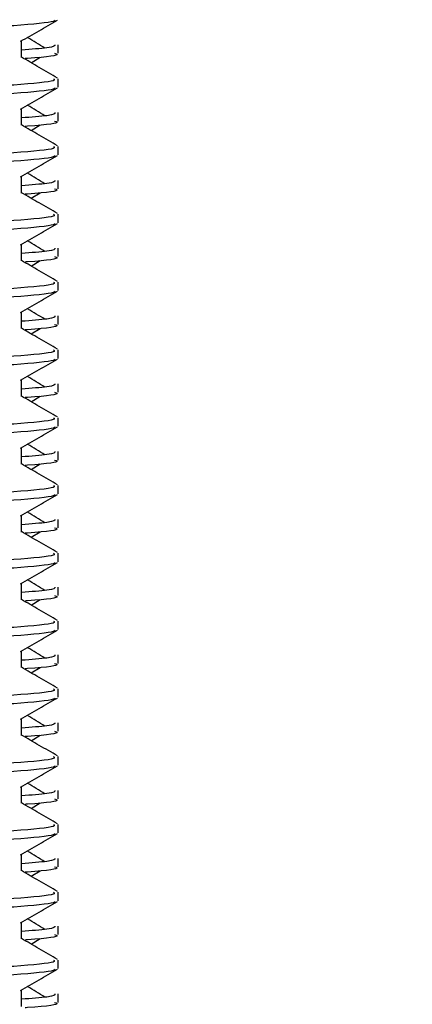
# Model space of a CAD drawing. Header units: millimetres. Extents: x 0 to 420, y 0 to 297.
# Tile 54 of 62: x 330.33 to 331.98, y 187.27 to 191.4. Entities that reach past the tile are written whole.
import ezdxf

# ---------------------------------------------------------------- set-up
doc = ezdxf.new("R2010")
doc.units = ezdxf.units.MM
doc.layers.add('QUOTE', color=174, linetype='Continuous')
doc.styles.add('SLDTEXTSTYLE3', font='TXT', dxfattribs={"width": 0.75})
doc.dimstyles.new('SLDDIMSTYLE0', dxfattribs={"dimtxt": 3, "dimasz": 3, "dimexe": 0, "dimexo": 0.0625, "dimgap": 0.75, "dimtad": 1, "dimlfac": 7.034104, "dimrnd": 1e-09, "dimzin": 12, "dimdsep": 46, "dimtxsty": 'SLDTEXTSTYLE3', "dimsah": 1, "dimcen": 0.09, "dimadec": 0, "dimazin": 3, "dimtfac": 1, "dimtdec": 3, "dimtofl": 0, "dimtmove": 0, "dimatfit": 3, "dimfxl": 0, "dimfrac": 2, "dimtolj": 1, "dimtzin": 12, "dimarcsym": 0})

# ---------------------------------------------------------------- blocks, each defined once
blk = doc.blocks.new('_D_2')
at = {"layer": 'QUOTE'}
for p, q in [((321.7594, 248.7098), (357.032, 248.7098)), ((355.032, 176.3338), (355.032, 248.7098)), ((339.8231, 176.3338), (357.032, 176.3338))]:
    blk.add_line(p, q, dxfattribs=at)
for points in [[(355.032, 248.7098), (354.532, 245.7098), (355.532, 245.7098)], [(355.032, 176.3338), (355.532, 179.3338), (354.532, 179.3338)]]:
    blk.add_solid(points, dxfattribs=at)
at = {"layer": 'QUOTE', "insert": (351.1648, 207.5343), "char_height": 3, "attachment_point": 1, "rotation": 90, "style": 'SLDTEXTSTYLE3'}
blk.add_mtext('509,1', dxfattribs=at)

msp = doc.modelspace()

# ---------------------------------------------------------------- linework, layer by layer
at = {"color": 7, "linetype": 'Continuous', "lineweight": 25}
for p, q in [((330.3389, 191.2398), (330.3389, 191.3091)), ((330.4928, 191.2574), (330.4928, 191.2928)), ((330.3799, 191.2175), (330.418, 191.2408)), ((330.4928, 191.1152), (330.4928, 191.1506)), ((330.3389, 190.9555), (330.3389, 191.0248)), ((330.4928, 190.973), (330.4928, 191.0085)), ((330.3799, 190.9332), (330.418, 190.9565)), ((330.4928, 190.8308), (330.4928, 190.8663)), ((330.3389, 190.6711), (330.3389, 190.7404)), ((330.4928, 190.6887), (330.4928, 190.7242)), ((330.3799, 190.6489), (330.418, 190.6722)), ((330.4928, 190.5465), (330.4928, 190.582)), ((330.3389, 190.3868), (330.3389, 190.4561)), ((330.4928, 190.4044), (330.4928, 190.4398)), ((330.3799, 190.3645), (330.418, 190.3878)), ((330.4928, 190.2622), (330.4928, 190.2976)), ((330.3389, 190.1025), (330.3389, 190.1718)), ((330.4928, 190.1201), (330.4928, 190.1555)), ((330.3799, 190.0802), (330.418, 190.1035)), ((330.4928, 189.9778), (330.4928, 190.0133)), ((330.3389, 189.8181), (330.3389, 189.8875)), ((330.4928, 189.8357), (330.4928, 189.8712)), ((330.3799, 189.7959), (330.418, 189.8192)), ((330.4928, 189.6935), (330.4928, 189.729)), ((330.3389, 189.5338), (330.3389, 189.6031)), ((330.4928, 189.5514), (330.4928, 189.5868)), ((330.3799, 189.5115), (330.418, 189.5349)), ((330.4928, 189.4092), (330.4928, 189.4446)), ((330.3389, 189.2495), (330.3389, 189.3188)), ((330.4928, 189.2671), (330.4928, 189.3025)), ((330.3799, 189.2272), (330.418, 189.2505)), ((330.4928, 189.1249), (330.4928, 189.1603)), ((330.3389, 188.9651), (330.3389, 189.0345)), ((330.4928, 188.9827), (330.4928, 189.0182)), ((330.3799, 188.9429), (330.418, 188.9662)), ((330.4928, 188.8405), (330.4928, 188.876)), ((330.3389, 188.6808), (330.3389, 188.7501)), ((330.4928, 188.6984), (330.4928, 188.7339)), ((330.3799, 188.6586), (330.418, 188.6819)), ((330.4928, 188.5562), (330.4928, 188.5916)), ((330.3389, 188.3965), (330.3389, 188.4658)), ((330.4928, 188.4141), (330.4928, 188.4495)), ((330.3799, 188.3742), (330.418, 188.3975)), ((330.4928, 188.2719), (330.4928, 188.3073)), ((330.3389, 188.1122), (330.3389, 188.1815)), ((330.4928, 188.1298), (330.4928, 188.1652)), ((330.3799, 188.0899), (330.418, 188.1132)), ((330.4928, 187.9875), (330.4928, 188.023)), ((330.3389, 187.8278), (330.3389, 187.8972)), ((330.4928, 187.8454), (330.4928, 187.8809)), ((330.3799, 187.8056), (330.418, 187.8289)), ((330.4928, 187.7032), (330.4928, 187.7387)), ((330.3389, 187.5435), (330.3389, 187.6128)), ((330.4928, 187.5611), (330.4928, 187.5965)), ((330.3799, 187.5212), (330.418, 187.5446)), ((330.4928, 187.4189), (330.4928, 187.4543)), ((330.3389, 187.2592), (330.3389, 187.3285)), ((330.4928, 187.2768), (330.4928, 187.3122))]:
    msp.add_line(p, q, dxfattribs=at)
for points, knots in [([(330.4792, 191.3964), (330.4783, 191.3947), (330.4747, 191.3873), (330.3278, 191.3726), (330.0272, 191.356), (329.6237, 191.3395), (329.185, 191.3207), (328.7678, 191.305), (328.4395, 191.2874), (328.2417, 191.2706), (328.2355, 191.2613), (328.2329, 191.2574)], [0, 0, 0, 0, 0.039912, 0.166158, 0.289058, 0.411836, 0.5381, 0.659517, 0.783982, 0.909693, 1, 1, 1, 1]), ([(330.3358, 191.3073), (330.3615, 191.3222), (330.4129, 191.352), (330.4644, 191.3817), (330.4901, 191.3966)], [0, 0, 0, 0, 0.4999356, 1, 1, 1, 1]), ([(330.4376, 191.2788), (330.4134, 191.2937), (330.389, 191.3087), (330.3645, 191.3236), (330.3643, 191.3238)], [0, 0, 0, 0, 0.989832, 1, 1, 1, 1]), ([(330.4786, 191.2928), (330.4792, 191.2886), (330.4803, 191.2814), (330.38, 191.2736), (330.3389, 191.2704)], [0, 0, 0, 0, 0.590683, 1, 1, 1, 1]), ([(330.4907, 191.1534), (330.4649, 191.1683), (330.4143, 191.1976), (330.3638, 191.2269), (330.3389, 191.2413)], [0, 0, 0, 0, 0.5083681, 1, 1, 1, 1]), ([(330.4781, 191.2574), (330.4822, 191.256), (330.5033, 191.2492), (330.452, 191.241), (330.3576, 191.2349), (330.3544, 191.2347)], [0, 0, 0, 0, 0.190296, 0.972093, 1, 1, 1, 1]), ([(330.4731, 191.1506), (330.4766, 191.1479), (330.4873, 191.1397), (330.3274, 191.1238), (330.0273, 191.1072), (329.6238, 191.0907), (329.1846, 191.0719), (328.7694, 191.0562), (328.4607, 191.04), (328.2878, 191.0246), (328.2088, 191.0153), (328.2279, 191.0098), (328.2324, 191.0085)], [0, 0, 0, 0, 0.061077, 0.184512, 0.304677, 0.424721, 0.548174, 0.666888, 0.788581, 0.882129, 0.97251, 1, 1, 1, 1]), ([(330.4792, 191.1121), (330.4783, 191.1103), (330.4747, 191.103), (330.3278, 191.0883), (330.0272, 191.0717), (329.6237, 191.0551), (329.185, 191.0364), (328.7678, 191.0206), (328.4395, 191.003), (328.2417, 190.9863), (328.2355, 190.9769), (328.2329, 190.973)], [0, 0, 0, 0, 0.039912, 0.166158, 0.289058, 0.411836, 0.5381, 0.659517, 0.783982, 0.909693, 1, 1, 1, 1]), ([(330.3358, 191.023), (330.3615, 191.0379), (330.4129, 191.0677), (330.4644, 191.0974), (330.4901, 191.1123)], [0, 0, 0, 0, 0.499936, 1, 1, 1, 1]), ([(330.4376, 190.9945), (330.4134, 191.0093), (330.389, 191.0243), (330.3645, 191.0393), (330.3643, 191.0395)], [0, 0, 0, 0, 0.989832, 1, 1, 1, 1]), ([(330.4786, 191.0085), (330.4792, 191.0042), (330.4803, 190.9971), (330.38, 190.9892), (330.3389, 190.986)], [0, 0, 0, 0, 0.590683, 1, 1, 1, 1]), ([(330.4907, 190.8691), (330.4649, 190.884), (330.4143, 190.9133), (330.3638, 190.9425), (330.3389, 190.9569)], [0, 0, 0, 0, 0.508368, 1, 1, 1, 1]), ([(330.4781, 190.973), (330.4822, 190.9717), (330.5033, 190.9649), (330.452, 190.9567), (330.3576, 190.9506), (330.3544, 190.9504)], [0, 0, 0, 0, 0.190296, 0.972093, 1, 1, 1, 1]), ([(330.4731, 190.8663), (330.4766, 190.8636), (330.4873, 190.8553), (330.3274, 190.8395), (330.0273, 190.8229), (329.6238, 190.8063), (329.1846, 190.7876), (328.7694, 190.7718), (328.4607, 190.7557), (328.2878, 190.7403), (328.2088, 190.731), (328.2279, 190.7254), (328.2324, 190.7242)], [0, 0, 0, 0, 0.0610772, 0.1845123, 0.3046768, 0.4247211, 0.5481742, 0.6668878, 0.7885815, 0.8821287, 0.9725098, 1, 1, 1, 1]), ([(330.4792, 190.8278), (330.4783, 190.826), (330.4747, 190.8187), (330.3278, 190.8039), (330.0272, 190.7874), (329.6237, 190.7708), (329.185, 190.752), (328.7678, 190.7363), (328.4395, 190.7187), (328.2417, 190.7019), (328.2355, 190.6926), (328.2329, 190.6887)], [0, 0, 0, 0, 0.0399117, 0.1661575, 0.2890582, 0.4118359, 0.5381002, 0.6595169, 0.7839817, 0.9096926, 1, 1, 1, 1]), ([(330.3358, 190.7387), (330.3615, 190.7535), (330.4129, 190.7833), (330.4644, 190.8131), (330.4901, 190.828)], [0, 0, 0, 0, 0.499936, 1, 1, 1, 1]), ([(330.4376, 190.7102), (330.4134, 190.725), (330.389, 190.74), (330.3645, 190.755), (330.3643, 190.7551)], [0, 0, 0, 0, 0.989832, 1, 1, 1, 1]), ([(330.4786, 190.7242), (330.4792, 190.7199), (330.4803, 190.7127), (330.38, 190.7049), (330.3389, 190.7017)], [0, 0, 0, 0, 0.590683, 1, 1, 1, 1]), ([(330.4907, 190.5848), (330.4649, 190.5997), (330.4143, 190.6289), (330.3638, 190.6582), (330.3389, 190.6726)], [0, 0, 0, 0, 0.508368, 1, 1, 1, 1]), ([(330.4781, 190.6887), (330.4822, 190.6874), (330.5033, 190.6806), (330.452, 190.6724), (330.3576, 190.6663), (330.3544, 190.6661)], [0, 0, 0, 0, 0.190296, 0.972093, 1, 1, 1, 1]), ([(330.4731, 190.582), (330.4766, 190.5792), (330.4873, 190.571), (330.3274, 190.5552), (330.0273, 190.5386), (329.6238, 190.522), (329.1846, 190.5032), (328.7694, 190.4875), (328.4607, 190.4714), (328.2878, 190.4559), (328.2088, 190.4466), (328.2279, 190.4411), (328.2324, 190.4398)], [0, 0, 0, 0, 0.061077, 0.184512, 0.304677, 0.424721, 0.548174, 0.666888, 0.788581, 0.882129, 0.97251, 1, 1, 1, 1]), ([(330.4792, 190.5434), (330.4783, 190.5417), (330.4747, 190.5343), (330.3278, 190.5196), (330.0272, 190.503), (329.6237, 190.4865), (329.185, 190.4677), (328.7678, 190.452), (328.4395, 190.4344), (328.2417, 190.4176), (328.2355, 190.4083), (328.2329, 190.4044)], [0, 0, 0, 0, 0.0399117, 0.1661575, 0.2890582, 0.4118359, 0.5381002, 0.6595169, 0.7839817, 0.9096926, 1, 1, 1, 1]), ([(330.3358, 190.4543), (330.3615, 190.4692), (330.4129, 190.499), (330.4644, 190.5288), (330.4901, 190.5436)], [0, 0, 0, 0, 0.4999356, 1, 1, 1, 1]), ([(330.4376, 190.4258), (330.4134, 190.4407), (330.389, 190.4557), (330.3645, 190.4707), (330.3643, 190.4708)], [0, 0, 0, 0, 0.989832, 1, 1, 1, 1]), ([(330.4786, 190.4398), (330.4792, 190.4356), (330.4803, 190.4284), (330.38, 190.4206), (330.3389, 190.4174)], [0, 0, 0, 0, 0.590683, 1, 1, 1, 1]), ([(330.4781, 190.4044), (330.4822, 190.4031), (330.5033, 190.3963), (330.452, 190.388), (330.3576, 190.3819), (330.3544, 190.3817)], [0, 0, 0, 0, 0.190296, 0.972093, 1, 1, 1, 1]), ([(330.4907, 190.3005), (330.4649, 190.3153), (330.4143, 190.3446), (330.3638, 190.3739), (330.3389, 190.3883)], [0, 0, 0, 0, 0.508368, 1, 1, 1, 1]), ([(330.4731, 190.2976), (330.4766, 190.2949), (330.4873, 190.2867), (330.3274, 190.2708), (330.0273, 190.2542), (329.6238, 190.2377), (329.1846, 190.2189), (328.7694, 190.2032), (328.4607, 190.1871), (328.2878, 190.1716), (328.2088, 190.1623), (328.2279, 190.1568), (328.2324, 190.1555)], [0, 0, 0, 0, 0.061077, 0.184512, 0.304677, 0.424721, 0.548174, 0.666888, 0.788581, 0.882129, 0.97251, 1, 1, 1, 1]), ([(330.4792, 190.2591), (330.4783, 190.2574), (330.4747, 190.25), (330.3278, 190.2353), (330.0272, 190.2187), (329.6237, 190.2021), (329.185, 190.1834), (328.7678, 190.1677), (328.4395, 190.1501), (328.2417, 190.1333), (328.2355, 190.124), (328.2329, 190.1201)], [0, 0, 0, 0, 0.039912, 0.166158, 0.289058, 0.411836, 0.5381, 0.659517, 0.783982, 0.909693, 1, 1, 1, 1]), ([(330.3358, 190.17), (330.3615, 190.1849), (330.4129, 190.2147), (330.4644, 190.2444), (330.4901, 190.2593)], [0, 0, 0, 0, 0.499936, 1, 1, 1, 1]), ([(330.4376, 190.1415), (330.4134, 190.1563), (330.389, 190.1713), (330.3645, 190.1863), (330.3643, 190.1865)], [0, 0, 0, 0, 0.989832, 1, 1, 1, 1]), ([(330.4786, 190.1555), (330.4792, 190.1513), (330.4803, 190.1441), (330.38, 190.1363), (330.3389, 190.1331)], [0, 0, 0, 0, 0.590683, 1, 1, 1, 1]), ([(330.4781, 190.1201), (330.4822, 190.1187), (330.5033, 190.1119), (330.452, 190.1037), (330.3576, 190.0976), (330.3544, 190.0974)], [0, 0, 0, 0, 0.190296, 0.972093, 1, 1, 1, 1]), ([(330.4907, 190.0161), (330.4649, 190.031), (330.4143, 190.0603), (330.3638, 190.0895), (330.3389, 190.1039)], [0, 0, 0, 0, 0.508368, 1, 1, 1, 1]), ([(330.4731, 190.0133), (330.4766, 190.0106), (330.4873, 190.0023), (330.3274, 189.9865), (330.0273, 189.9699), (329.6238, 189.9534), (329.1846, 189.9346), (328.7694, 189.9189), (328.4607, 189.9027), (328.2878, 189.8873), (328.2088, 189.878), (328.2279, 189.8725), (328.2324, 189.8712)], [0, 0, 0, 0, 0.0610772, 0.1845123, 0.3046768, 0.4247211, 0.5481742, 0.6668878, 0.7885815, 0.8821287, 0.9725098, 1, 1, 1, 1]), ([(330.4792, 189.9748), (330.4783, 189.973), (330.4747, 189.9657), (330.3278, 189.9509), (330.0272, 189.9344), (329.6237, 189.9178), (329.185, 189.899), (328.7678, 189.8833), (328.4395, 189.8657), (328.2417, 189.849), (328.2355, 189.8396), (328.2329, 189.8357)], [0, 0, 0, 0, 0.039912, 0.166158, 0.289058, 0.411836, 0.5381, 0.659517, 0.783982, 0.909693, 1, 1, 1, 1]), ([(330.3358, 189.8857), (330.3615, 189.9006), (330.4129, 189.9303), (330.4644, 189.9601), (330.4901, 189.975)], [0, 0, 0, 0, 0.499936, 1, 1, 1, 1]), ([(330.4786, 189.8712), (330.4792, 189.8669), (330.4803, 189.8597), (330.38, 189.8519), (330.3389, 189.8487)], [0, 0, 0, 0, 0.590683, 1, 1, 1, 1]), ([(330.4376, 189.8572), (330.4134, 189.872), (330.389, 189.887), (330.3645, 189.902), (330.3643, 189.9022)], [0, 0, 0, 0, 0.989832, 1, 1, 1, 1]), ([(330.4781, 189.8357), (330.4822, 189.8344), (330.5033, 189.8276), (330.452, 189.8194), (330.3576, 189.8133), (330.3544, 189.8131)], [0, 0, 0, 0, 0.190296, 0.972093, 1, 1, 1, 1]), ([(330.4907, 189.7318), (330.4649, 189.7467), (330.4143, 189.7759), (330.3638, 189.8052), (330.3389, 189.8196)], [0, 0, 0, 0, 0.508368, 1, 1, 1, 1]), ([(330.4731, 189.729), (330.4766, 189.7262), (330.4873, 189.718), (330.3274, 189.7022), (330.0273, 189.6856), (329.6238, 189.669), (329.1846, 189.6503), (328.7694, 189.6345), (328.4607, 189.6184), (328.2878, 189.6029), (328.2088, 189.5936), (328.2279, 189.5881), (328.2324, 189.5868)], [0, 0, 0, 0, 0.061077, 0.184512, 0.304677, 0.424721, 0.548174, 0.666888, 0.788581, 0.882129, 0.97251, 1, 1, 1, 1]), ([(330.4792, 189.6905), (330.4783, 189.6887), (330.4747, 189.6814), (330.3278, 189.6666), (330.0272, 189.65), (329.6237, 189.6335), (329.185, 189.6147), (328.7678, 189.599), (328.4395, 189.5814), (328.2417, 189.5646), (328.2355, 189.5553), (328.2329, 189.5514)], [0, 0, 0, 0, 0.039912, 0.166158, 0.289058, 0.411836, 0.5381, 0.659517, 0.783982, 0.909693, 1, 1, 1, 1]), ([(330.3358, 189.6013), (330.3615, 189.6162), (330.4129, 189.646), (330.4644, 189.6758), (330.4901, 189.6907)], [0, 0, 0, 0, 0.499936, 1, 1, 1, 1]), ([(330.4786, 189.5868), (330.4792, 189.5826), (330.4803, 189.5754), (330.38, 189.5676), (330.3389, 189.5644)], [0, 0, 0, 0, 0.590683, 1, 1, 1, 1]), ([(330.4376, 189.5728), (330.4134, 189.5877), (330.389, 189.6027), (330.3645, 189.6177), (330.3643, 189.6178)], [0, 0, 0, 0, 0.989832, 1, 1, 1, 1]), ([(330.4781, 189.5514), (330.4822, 189.5501), (330.5033, 189.5433), (330.452, 189.5351), (330.3576, 189.529), (330.3544, 189.5287)], [0, 0, 0, 0, 0.190296, 0.972093, 1, 1, 1, 1]), ([(330.4907, 189.4475), (330.4649, 189.4623), (330.4143, 189.4916), (330.3638, 189.5209), (330.3389, 189.5353)], [0, 0, 0, 0, 0.508368, 1, 1, 1, 1]), ([(330.4731, 189.4446), (330.4766, 189.4419), (330.4873, 189.4337), (330.3274, 189.4178), (330.0273, 189.4012), (329.6238, 189.3847), (329.1846, 189.3659), (328.7694, 189.3502), (328.4607, 189.3341), (328.2878, 189.3186), (328.2088, 189.3093), (328.2279, 189.3038), (328.2324, 189.3025)], [0, 0, 0, 0, 0.0610772, 0.1845123, 0.3046768, 0.4247211, 0.5481742, 0.6668878, 0.7885815, 0.8821287, 0.9725098, 1, 1, 1, 1]), ([(330.4792, 189.4061), (330.4783, 189.4044), (330.4747, 189.397), (330.3278, 189.3823), (330.0272, 189.3657), (329.6237, 189.3492), (329.185, 189.3304), (328.7678, 189.3147), (328.4395, 189.2971), (328.2417, 189.2803), (328.2355, 189.271), (328.2329, 189.2671)], [0, 0, 0, 0, 0.039912, 0.166158, 0.289058, 0.411836, 0.5381, 0.659517, 0.783982, 0.909693, 1, 1, 1, 1]), ([(330.3358, 189.317), (330.3615, 189.3319), (330.4129, 189.3617), (330.4644, 189.3914), (330.4901, 189.4063)], [0, 0, 0, 0, 0.499936, 1, 1, 1, 1]), ([(330.4376, 189.2885), (330.4134, 189.3034), (330.389, 189.3183), (330.3645, 189.3333), (330.3643, 189.3335)], [0, 0, 0, 0, 0.989832, 1, 1, 1, 1]), ([(330.4786, 189.3025), (330.4792, 189.2983), (330.4803, 189.2911), (330.38, 189.2833), (330.3389, 189.2801)], [0, 0, 0, 0, 0.590683, 1, 1, 1, 1]), ([(330.4907, 189.1631), (330.4649, 189.178), (330.4143, 189.2073), (330.3638, 189.2366), (330.3389, 189.251)], [0, 0, 0, 0, 0.508368, 1, 1, 1, 1]), ([(330.4781, 189.2671), (330.4822, 189.2657), (330.5033, 189.2589), (330.452, 189.2507), (330.3576, 189.2446), (330.3544, 189.2444)], [0, 0, 0, 0, 0.190296, 0.972093, 1, 1, 1, 1]), ([(330.4731, 189.1603), (330.4766, 189.1576), (330.4873, 189.1494), (330.3274, 189.1335), (330.0273, 189.1169), (329.6238, 189.1004), (329.1846, 189.0816), (328.7694, 189.0659), (328.4607, 189.0497), (328.2878, 189.0343), (328.2088, 189.025), (328.2279, 189.0195), (328.2324, 189.0182)], [0, 0, 0, 0, 0.061077, 0.184512, 0.304677, 0.424721, 0.548174, 0.666888, 0.788581, 0.882129, 0.97251, 1, 1, 1, 1]), ([(330.4792, 189.1218), (330.4783, 189.12), (330.4747, 189.1127), (330.3278, 189.098), (330.0272, 189.0814), (329.6237, 189.0648), (329.185, 189.0461), (328.7678, 189.0303), (328.4395, 189.0127), (328.2417, 188.996), (328.2355, 188.9866), (328.2329, 188.9827)], [0, 0, 0, 0, 0.039912, 0.166158, 0.289058, 0.411836, 0.5381, 0.659517, 0.783982, 0.909693, 1, 1, 1, 1]), ([(330.3358, 189.0327), (330.3615, 189.0476), (330.4129, 189.0773), (330.4644, 189.1071), (330.4901, 189.122)], [0, 0, 0, 0, 0.499936, 1, 1, 1, 1]), ([(330.4376, 189.0042), (330.4134, 189.019), (330.389, 189.034), (330.3645, 189.049), (330.3643, 189.0492)], [0, 0, 0, 0, 0.989832, 1, 1, 1, 1]), ([(330.4786, 189.0182), (330.4792, 189.0139), (330.4803, 189.0068), (330.38, 188.9989), (330.3389, 188.9957)], [0, 0, 0, 0, 0.590683, 1, 1, 1, 1]), ([(330.4907, 188.8788), (330.4649, 188.8937), (330.4143, 188.923), (330.3638, 188.9522), (330.3389, 188.9666)], [0, 0, 0, 0, 0.508368, 1, 1, 1, 1]), ([(330.4781, 188.9827), (330.4822, 188.9814), (330.5033, 188.9746), (330.452, 188.9664), (330.3576, 188.9603), (330.3544, 188.9601)], [0, 0, 0, 0, 0.190296, 0.972093, 1, 1, 1, 1]), ([(330.4731, 188.876), (330.4766, 188.8733), (330.4873, 188.865), (330.3274, 188.8492), (330.0273, 188.8326), (329.6238, 188.816), (329.1846, 188.7973), (328.7694, 188.7815), (328.4607, 188.7654), (328.2878, 188.75), (328.2088, 188.7407), (328.2279, 188.7351), (328.2324, 188.7339)], [0, 0, 0, 0, 0.0610772, 0.1845123, 0.3046768, 0.4247211, 0.5481742, 0.6668878, 0.7885815, 0.8821287, 0.9725098, 1, 1, 1, 1]), ([(330.4792, 188.8375), (330.4783, 188.8357), (330.4747, 188.8284), (330.3278, 188.8136), (330.0272, 188.797), (329.6237, 188.7805), (329.185, 188.7617), (328.7678, 188.746), (328.4395, 188.7284), (328.2417, 188.7116), (328.2355, 188.7023), (328.2329, 188.6984)], [0, 0, 0, 0, 0.039912, 0.166158, 0.289058, 0.411836, 0.5381, 0.659517, 0.783982, 0.909693, 1, 1, 1, 1]), ([(330.3358, 188.7484), (330.3615, 188.7632), (330.4129, 188.793), (330.4644, 188.8228), (330.4901, 188.8377)], [0, 0, 0, 0, 0.499936, 1, 1, 1, 1]), ([(330.4376, 188.7199), (330.4134, 188.7347), (330.389, 188.7497), (330.3645, 188.7647), (330.3643, 188.7648)], [0, 0, 0, 0, 0.989832, 1, 1, 1, 1]), ([(330.4786, 188.7339), (330.4792, 188.7296), (330.4803, 188.7224), (330.38, 188.7146), (330.3389, 188.7114)], [0, 0, 0, 0, 0.590683, 1, 1, 1, 1]), ([(330.4907, 188.5945), (330.4649, 188.6094), (330.4143, 188.6386), (330.3638, 188.6679), (330.3389, 188.6823)], [0, 0, 0, 0, 0.508368, 1, 1, 1, 1]), ([(330.4781, 188.6984), (330.4822, 188.6971), (330.5033, 188.6903), (330.452, 188.6821), (330.3576, 188.676), (330.3544, 188.6758)], [0, 0, 0, 0, 0.190296, 0.972093, 1, 1, 1, 1]), ([(330.4731, 188.5916), (330.4766, 188.5889), (330.4873, 188.5807), (330.3274, 188.5648), (330.0273, 188.5483), (329.6238, 188.5317), (329.1846, 188.5129), (328.7694, 188.4972), (328.4607, 188.4811), (328.2878, 188.4656), (328.2088, 188.4563), (328.2279, 188.4508), (328.2324, 188.4495)], [0, 0, 0, 0, 0.0610772, 0.1845123, 0.3046768, 0.4247211, 0.5481742, 0.6668878, 0.7885815, 0.8821287, 0.9725098, 1, 1, 1, 1]), ([(330.4792, 188.5531), (330.4783, 188.5514), (330.4747, 188.544), (330.3278, 188.5293), (330.0272, 188.5127), (329.6237, 188.4962), (329.185, 188.4774), (328.7678, 188.4617), (328.4395, 188.4441), (328.2417, 188.4273), (328.2355, 188.418), (328.2329, 188.4141)], [0, 0, 0, 0, 0.039912, 0.166158, 0.289058, 0.411836, 0.5381, 0.659517, 0.783982, 0.909693, 1, 1, 1, 1]), ([(330.3358, 188.464), (330.3615, 188.4789), (330.4129, 188.5087), (330.4644, 188.5385), (330.4901, 188.5533)], [0, 0, 0, 0, 0.499936, 1, 1, 1, 1]), ([(330.4376, 188.4355), (330.4134, 188.4504), (330.389, 188.4654), (330.3645, 188.4804), (330.3643, 188.4805)], [0, 0, 0, 0, 0.989832, 1, 1, 1, 1]), ([(330.4786, 188.4495), (330.4792, 188.4453), (330.4803, 188.4381), (330.38, 188.4303), (330.3389, 188.4271)], [0, 0, 0, 0, 0.590683, 1, 1, 1, 1]), ([(330.4907, 188.3102), (330.4649, 188.325), (330.4143, 188.3543), (330.3638, 188.3836), (330.3389, 188.398)], [0, 0, 0, 0, 0.508368, 1, 1, 1, 1]), ([(330.4781, 188.4141), (330.4822, 188.4128), (330.5033, 188.4059), (330.452, 188.3977), (330.3576, 188.3916), (330.3544, 188.3914)], [0, 0, 0, 0, 0.190296, 0.972093, 1, 1, 1, 1]), ([(330.4731, 188.3073), (330.4766, 188.3046), (330.4873, 188.2964), (330.3274, 188.2805), (330.0273, 188.2639), (329.6238, 188.2474), (329.1846, 188.2286), (328.7694, 188.2129), (328.4607, 188.1968), (328.2878, 188.1813), (328.2088, 188.172), (328.2279, 188.1665), (328.2324, 188.1652)], [0, 0, 0, 0, 0.061077, 0.184512, 0.304677, 0.424721, 0.548174, 0.666888, 0.788581, 0.882129, 0.97251, 1, 1, 1, 1]), ([(330.4792, 188.2688), (330.4783, 188.267), (330.4747, 188.2597), (330.3278, 188.245), (330.0272, 188.2284), (329.6237, 188.2118), (329.185, 188.1931), (328.7678, 188.1774), (328.4395, 188.1598), (328.2417, 188.143), (328.2355, 188.1337), (328.2329, 188.1298)], [0, 0, 0, 0, 0.0399117, 0.1661575, 0.2890582, 0.4118359, 0.5381002, 0.6595169, 0.7839817, 0.9096926, 1, 1, 1, 1]), ([(330.3358, 188.1797), (330.3615, 188.1946), (330.4129, 188.2244), (330.4644, 188.2541), (330.4901, 188.269)], [0, 0, 0, 0, 0.4999356, 1, 1, 1, 1]), ([(330.4376, 188.1512), (330.4134, 188.166), (330.389, 188.181), (330.3645, 188.196), (330.3643, 188.1962)], [0, 0, 0, 0, 0.989832, 1, 1, 1, 1]), ([(330.4786, 188.1652), (330.4792, 188.161), (330.4803, 188.1538), (330.38, 188.146), (330.3389, 188.1428)], [0, 0, 0, 0, 0.590683, 1, 1, 1, 1]), ([(330.4907, 188.0258), (330.4649, 188.0407), (330.4143, 188.07), (330.3638, 188.0992), (330.3389, 188.1136)], [0, 0, 0, 0, 0.508368, 1, 1, 1, 1]), ([(330.4781, 188.1298), (330.4822, 188.1284), (330.5033, 188.1216), (330.452, 188.1134), (330.3576, 188.1073), (330.3544, 188.1071)], [0, 0, 0, 0, 0.190296, 0.972093, 1, 1, 1, 1]), ([(330.4731, 188.023), (330.4766, 188.0203), (330.4873, 188.012), (330.3274, 187.9962), (330.0273, 187.9796), (329.6238, 187.9631), (329.1846, 187.9443), (328.7694, 187.9286), (328.4607, 187.9124), (328.2878, 187.897), (328.2088, 187.8877), (328.2279, 187.8822), (328.2324, 187.8809)], [0, 0, 0, 0, 0.0610772, 0.1845123, 0.3046768, 0.4247211, 0.5481742, 0.6668878, 0.7885815, 0.8821287, 0.9725098, 1, 1, 1, 1]), ([(330.4792, 187.9845), (330.4783, 187.9827), (330.4747, 187.9754), (330.3278, 187.9606), (330.0272, 187.9441), (329.6237, 187.9275), (329.185, 187.9087), (328.7678, 187.893), (328.4395, 187.8754), (328.2417, 187.8587), (328.2355, 187.8493), (328.2329, 187.8454)], [0, 0, 0, 0, 0.0399117, 0.1661575, 0.2890582, 0.4118359, 0.5381002, 0.6595169, 0.7839817, 0.9096926, 1, 1, 1, 1]), ([(330.3358, 187.8954), (330.3615, 187.9103), (330.4129, 187.94), (330.4644, 187.9698), (330.4901, 187.9847)], [0, 0, 0, 0, 0.499936, 1, 1, 1, 1]), ([(330.4376, 187.8669), (330.4134, 187.8817), (330.389, 187.8967), (330.3645, 187.9117), (330.3643, 187.9118)], [0, 0, 0, 0, 0.989832, 1, 1, 1, 1]), ([(330.4786, 187.8809), (330.4792, 187.8766), (330.4803, 187.8694), (330.38, 187.8616), (330.3389, 187.8584)], [0, 0, 0, 0, 0.590683, 1, 1, 1, 1]), ([(330.4781, 187.8454), (330.4822, 187.8441), (330.5033, 187.8373), (330.452, 187.8291), (330.3576, 187.823), (330.3544, 187.8228)], [0, 0, 0, 0, 0.190296, 0.972093, 1, 1, 1, 1]), ([(330.4907, 187.7415), (330.4649, 187.7564), (330.4143, 187.7856), (330.3638, 187.8149), (330.3389, 187.8293)], [0, 0, 0, 0, 0.508368, 1, 1, 1, 1]), ([(330.4731, 187.7387), (330.4766, 187.7359), (330.4873, 187.7277), (330.3274, 187.7119), (330.0273, 187.6953), (329.6238, 187.6787), (329.1846, 187.66), (328.7694, 187.6442), (328.4607, 187.6281), (328.2878, 187.6126), (328.2088, 187.6033), (328.2279, 187.5978), (328.2324, 187.5965)], [0, 0, 0, 0, 0.0610772, 0.1845123, 0.3046768, 0.4247211, 0.5481742, 0.6668878, 0.7885815, 0.8821287, 0.9725098, 1, 1, 1, 1]), ([(330.4792, 187.7002), (330.4783, 187.6984), (330.4747, 187.691), (330.3278, 187.6763), (330.0272, 187.6597), (329.6237, 187.6432), (329.185, 187.6244), (328.7678, 187.6087), (328.4395, 187.5911), (328.2417, 187.5743), (328.2355, 187.565), (328.2329, 187.5611)], [0, 0, 0, 0, 0.0399117, 0.1661575, 0.2890582, 0.4118359, 0.5381002, 0.6595169, 0.7839817, 0.9096926, 1, 1, 1, 1]), ([(330.3358, 187.611), (330.3615, 187.6259), (330.4129, 187.6557), (330.4644, 187.6855), (330.4901, 187.7003)], [0, 0, 0, 0, 0.499936, 1, 1, 1, 1]), ([(330.4786, 187.5965), (330.4792, 187.5923), (330.4803, 187.5851), (330.38, 187.5773), (330.3389, 187.5741)], [0, 0, 0, 0, 0.590683, 1, 1, 1, 1]), ([(330.4376, 187.5825), (330.4134, 187.5974), (330.389, 187.6124), (330.3645, 187.6274), (330.3643, 187.6275)], [0, 0, 0, 0, 0.989832, 1, 1, 1, 1]), ([(330.4781, 187.5611), (330.4822, 187.5598), (330.5033, 187.553), (330.452, 187.5448), (330.3576, 187.5387), (330.3544, 187.5384)], [0, 0, 0, 0, 0.190296, 0.972093, 1, 1, 1, 1]), ([(330.4907, 187.4572), (330.4649, 187.472), (330.4143, 187.5013), (330.3638, 187.5306), (330.3389, 187.545)], [0, 0, 0, 0, 0.508368, 1, 1, 1, 1]), ([(330.4731, 187.4543), (330.4766, 187.4516), (330.4873, 187.4434), (330.3274, 187.4275), (330.0273, 187.4109), (329.6238, 187.3944), (329.1846, 187.3756), (328.7694, 187.3599), (328.4607, 187.3438), (328.2878, 187.3283), (328.2088, 187.319), (328.2279, 187.3135), (328.2324, 187.3122)], [0, 0, 0, 0, 0.0610772, 0.1845123, 0.3046768, 0.4247211, 0.5481742, 0.6668878, 0.7885815, 0.8821287, 0.9725098, 1, 1, 1, 1]), ([(330.4792, 187.4158), (330.4783, 187.4141), (330.4747, 187.4067), (330.3278, 187.392), (330.0272, 187.3754), (329.6237, 187.3589), (329.185, 187.3401), (328.7678, 187.3244), (328.4395, 187.3068), (328.2417, 187.29), (328.2355, 187.2807), (328.2329, 187.2768)], [0, 0, 0, 0, 0.0399117, 0.1661575, 0.2890582, 0.4118359, 0.5381002, 0.6595169, 0.7839817, 0.9096926, 1, 1, 1, 1]), ([(330.3358, 187.3267), (330.3615, 187.3416), (330.4129, 187.3714), (330.4644, 187.4011), (330.4901, 187.416)], [0, 0, 0, 0, 0.499936, 1, 1, 1, 1]), ([(330.4786, 187.3122), (330.4792, 187.308), (330.4803, 187.3008), (330.38, 187.293), (330.3389, 187.2898)], [0, 0, 0, 0, 0.590683, 1, 1, 1, 1]), ([(330.4376, 187.2982), (330.4134, 187.3131), (330.389, 187.328), (330.3645, 187.343), (330.3643, 187.3432)], [0, 0, 0, 0, 0.989832, 1, 1, 1, 1]), ([(330.4781, 187.2768), (330.4822, 187.2754), (330.5033, 187.2686), (330.452, 187.2604), (330.3576, 187.2543), (330.3544, 187.2541)], [0, 0, 0, 0, 0.190296, 0.972093, 1, 1, 1, 1])]:
    msp.add_open_spline(points, degree=3, knots=knots, dxfattribs=at)

# ---------------------------------------------------------------- dimensions: what is measured, and where the dimension line sits
at = {"layer": 'QUOTE'}
dim = msp.add_linear_dim(base=(355.032, 248.7098), p1=(337.8231, 176.3338), p2=(319.7594, 248.7098), angle=90, dimstyle='SLDDIMSTYLE0', dxfattribs=at)
dim.commit()
dim.dimension.update_dxf_attribs({"geometry": '_D_2', "text_midpoint": (355.032, 212.5218), "dimtype": 160})

doc.saveas('drawing.dxf')
